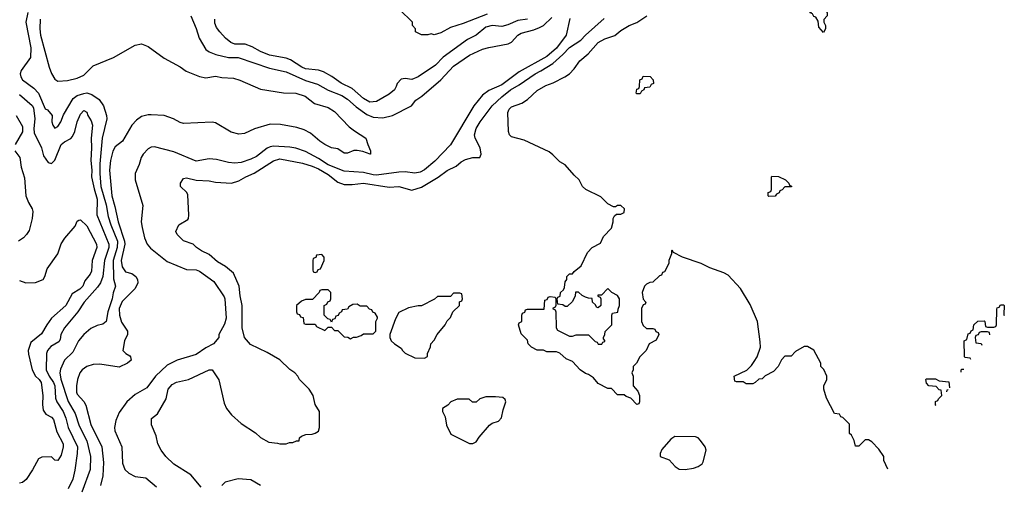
# Model space of a CAD drawing. Header units: inches. Extents: x 1793402 to 1900366, y 320852 to 470679.
# Tile 53 of 256: x 1865212 to 1871335, y 333092 to 335986. Entities that reach past the tile are written whole.
import ezdxf

# ---------------------------------------------------------------- set-up
doc = ezdxf.new("R2010")
doc.units = ezdxf.units.IN
doc.header["$MEASUREMENT"] = 0
doc.layers.add('B8363', color=7, linetype='Continuous')
doc.layers.add('B8373', color=7, linetype='Continuous')

msp = doc.modelspace()

# ---------------------------------------------------------------- linework, layer by layer
at = {"layer": 'B8363', "color": 4}
for points, elevation in [([(1865263.7, 336030), (1865250.4, 335970.4), (1865281.6, 335810), (1865279.1, 335750), (1865221, 335670), (1865214.8, 335650), (1865218.8, 335630), (1865230, 335611.3), (1865299.9, 335559.9), (1865328.6, 335528.6), (1865370, 335432), (1865384.7, 335424.7), (1865414, 335390), (1865412, 335350), (1865418, 335330), (1865430, 335312), (1865450, 335322), (1865468, 335350), (1865484.7, 335395.3), (1865544.7, 335495.3), (1865570, 335515.5), (1865610, 335528), (1865630, 335530.5), (1865661.6, 335521.6), (1865706.8, 335490), (1865733.4, 335450), (1865752.7, 335390), (1865754.4, 335370), (1865724.9, 335250), (1865710.3, 335090), (1865710.3, 335030), (1865717.4, 334950), (1865750, 334836), (1865762.6, 334762.6), (1865778.3, 334710), (1865820.8, 334610), (1865818.6, 334570), (1865793.8, 334490), (1865795.8, 334375.8), (1865807.3, 334330), (1865792.7, 334287.3), (1865788, 334250), (1865760.4, 334170), (1865750, 334109), (1865730, 334092.7), (1865694.4, 334085.6), (1865654.4, 334065.6), (1865610, 334028.7), (1865578.8, 333990), (1865541.6, 333918.4), (1865490.5, 333869.5), (1865466.9, 333813.1), (1865462.4, 333790), (1865468.2, 333751.8), (1865512.8, 333612.8), (1865557.4, 333537.4), (1865581.2, 333461.2), (1865629, 333369), (1865652.7, 333270), (1865650.5, 333190), (1865598.4, 333050)], 152), ([(1866276, 336010), (1866310.4, 335930.4), (1866328, 335870), (1866370, 335800.7), (1866390, 335785.5), (1866431.3, 335770), (1866510, 335750.4), (1866571.6, 335751.6), (1866765.1, 335685.1), (1866870, 335662.3), (1866990, 335607.4), (1867064.2, 335584.2), (1867130, 335548.8), (1867215.1, 335515.1), (1867250, 335492.7), (1867303.4, 335443.4), (1867370, 335395.8), (1867410, 335380.4), (1867470, 335375.5), (1867529.5, 335390.5), (1867649, 335450), (1867675.3, 335484.7), (1867712.7, 335510), (1867830, 335613), (1867910, 335698), (1868010, 335765.5), (1868090, 335802), (1868130, 335814), (1868250, 335836), (1868270, 335846), (1868309.3, 335890), (1868330, 335903), (1868410, 335922.4), (1868443.5, 335936.5), (1868470, 335950.6), (1868521, 335999)], 164), ([(1868119.5, 336020.5), (1867970, 335962.8), (1867890, 335938), (1867830, 335904.7), (1867790, 335891.3), (1867770, 335898), (1867750, 335892), (1867710, 335892), (1867674, 335910), (1867674, 335930), (1867654, 335950), (1867654, 335970), (1867574, 336050)], 172), ([(1870000, 333894), (1869970, 333894), (1869949.1, 333870.9), (1869928, 333830), (1869900.4, 333799.6), (1869848.4, 333771.6), (1869830, 333754), (1869808.4, 333751.6), (1869786, 333730), (1869770, 333722), (1869730, 333722), (1869710, 333734), (1869670, 333734), (1869658, 333738), (1869654, 333770), (1869732.7, 333807.3), (1869763.6, 333836.4), (1869779.8, 333860.2), (1869798, 333890), (1869818, 333950), (1869816.9, 333983.1), (1869801, 334110), (1869755.3, 334215.3), (1869694, 334314), (1869616.9, 334396.9), (1869590, 334412), (1869503.5, 334443.5), (1869450, 334471.3), (1869334, 334510), (1869278, 334538), (1869270, 334554), (1869266, 334550), (1869266, 334530), (1869248, 334490), (1869248, 334470), (1869222, 334418), (1869210, 334414), (1869202, 334398), (1869190, 334394), (1869150, 334354), (1869130, 334352), (1869110, 334342), (1869098, 334330), (1869082, 334290), (1869088.4, 334248.4), (1869106, 334230), (1869102, 334218), (1869090, 334214), (1869078, 334190), (1869078, 334110), (1869090, 334086), (1869110, 334066), (1869150, 334066), (1869162, 334062), (1869167.3, 334047.3), (1869182, 334042), (1869186, 334030), (1869170, 333994), (1869126, 333970), (1869108, 333930), (1869068.9, 333891.1), (1869048, 333850), (1869026, 333830), (1869026, 333810), (1869018, 333790), (1869026, 333770), (1869026, 333710), (1869056.4, 333676.4), (1869066, 333650), (1869066, 333610), (1869062, 333598), (1869050, 333594), (1869012.7, 333632.7), (1868983.6, 333643.6), (1868970, 333654), (1868930, 333654), (1868892.7, 333692.7), (1868870, 333694), (1868810, 333724.7), (1868779.8, 333759.8), (1868750, 333781), (1868730, 333786), (1868698, 333810), (1868650, 333862), (1868610, 333878), (1868570, 333912), (1868550, 333922), (1868490, 333922), (1868470, 333932), (1868430, 333932), (1868394, 333950), (1868374, 333970), (1868370, 333994), (1868330, 334034), (1868314, 334090), (1868318, 334102), (1868334, 334110), (1868334, 334150), (1868338, 334162), (1868352.7, 334167.3), (1868358, 334182), (1868370, 334186), (1868472.7, 334187.3), (1868478, 334242), (1868492.7, 334247.3), (1868498, 334262), (1868510, 334266), (1868542, 334262), (1868546, 334250), (1868546, 334210), (1868542, 334198), (1868526, 334190), (1868542, 334182), (1868546, 334170), (1868548, 334070), (1868556.4, 334056.4), (1868630, 334018), (1868650, 334018), (1868672.7, 334027.3), (1868750, 334026), (1868790, 333986), (1868802, 333982), (1868810, 333968), (1868831.6, 333968.4), (1868838, 333982), (1868850, 333986), (1868851.6, 333991.6), (1868842, 334002), (1868842, 334010), (1868851.6, 334028.4), (1868852.7, 334047.3), (1868894, 334090), (1868894, 334150), (1868898, 334162), (1868931.6, 334168.4), (1868932.7, 334187.3), (1868942, 334210), (1868942, 334250), (1868930, 334272), (1868894, 334290), (1868870, 334314), (1868830, 334274), (1868807.3, 334272.7), (1868807.3, 334267.3), (1868822, 334262), (1868826, 334250), (1868826, 334210), (1868810, 334194), (1868798, 334198), (1868792.7, 334212.7), (1868774, 334230), (1868772.7, 334252.7), (1868750, 334254), (1868730, 334262), (1868710, 334272), (1868687.3, 334292.7), (1868667.3, 334292.7), (1868666, 334270), (1868650, 334234), (1868616.4, 334203.6), (1868603.6, 334203.6), (1868590, 334214), (1868558, 334218), (1868554, 334250), (1868558, 334262), (1868572.7, 334267.3), (1868574, 334290), (1868592.7, 334307.3), (1868599.6, 334320.4), (1868603.6, 334356.4), (1868614, 334370), (1868614, 334390), (1868630, 334406), (1868650, 334406), (1868659.6, 334420.4), (1868703.6, 334456.4), (1868742, 334538), (1868772, 334570), (1868823.6, 334596.4), (1868842, 334638), (1868891.3, 334690), (1868902, 334730), (1868902, 334750), (1868910, 334766), (1868923.6, 334776.4), (1868950, 334778), (1868970, 334788), (1868972, 334810), (1868950, 334831.3), (1868930, 334831.3), (1868916.4, 334823.6), (1868903.6, 334823.6), (1868870, 334842), (1868825.4, 334885.4), (1868732, 334930), (1868712, 334950), (1868692, 334990), (1868659.6, 335019.6), (1868603.6, 335083.6), (1868570, 335102), (1868526.4, 335146.4), (1868503.5, 335163.5), (1868350, 335236), (1868270, 335258), (1868258, 335270), (1868251, 335290), (1868247.3, 335410), (1868254.8, 335430), (1868270, 335445.2), (1868334, 335466), (1868370.5, 335489.5), (1868430, 335545.2), (1868483.4, 335576.6), (1868530, 335593.2), (1868602, 335630), (1868631.3, 335650), (1868659.8, 335680.2), (1868696, 335730), (1868746.4, 335773.6), (1868810, 335843.7), (1868850, 335866), (1868912.7, 335887.3), (1868950, 335919), (1869002, 335950), (1869050.6, 335969.4), (1869111.3, 336010)], 172), ([(1865339.1, 335990), (1865337.1, 335930), (1865341.6, 335890), (1865395.5, 335690), (1865410, 335651.3), (1865430, 335616), (1865450, 335602.8), (1865510, 335607.3), (1865570, 335622), (1865610, 335640.7), (1865670, 335698.4), (1865795.3, 335750), (1865930, 335827.7), (1865970, 335834.8), (1866010, 335818.8), (1866110, 335747.7), (1866210, 335693.4), (1866246.6, 335666.6), (1866330, 335633), (1866370, 335623.8), (1866430, 335634), (1866470, 335626), (1866542, 335622), (1866581, 335610), (1866710, 335554), (1866852.1, 335532.1), (1866930, 335528.5), (1866987.3, 335510), (1867044.9, 335464.9), (1867130, 335439.5), (1867170, 335414.4), (1867260.3, 335320.3), (1867294, 335294), (1867364.7, 335250), (1867376, 335210), (1867394, 335170), (1867394, 335150), (1867390.8, 335149.2), (1867346, 335166), (1867310, 335173.2), (1867290, 335172.7), (1867250, 335157), (1867230, 335157), (1867190, 335183.7), (1867150, 335189.6), (1867109.3, 335210), (1867078, 335230), (1867019.5, 335279.5), (1866981.3, 335301.3), (1866934.8, 335314.7), (1866833.4, 335333.4), (1866770, 335335.8), (1866671.5, 335308.4), (1866610, 335278.7), (1866575.3, 335275.3), (1866526.5, 335286.5), (1866430, 335345.2), (1866410, 335349.2), (1866230, 335340.9), (1866210, 335346), (1866169.5, 335369.5), (1866110, 335389.5), (1866030, 335394.5), (1866010, 335394.5), (1865970, 335383.7), (1865938.4, 335361.6), (1865910, 335329.2), (1865850.4, 335230), (1865805.1, 335194.9), (1865790.4, 335169.6), (1865775.8, 335110), (1865770.3, 335050), (1865784.9, 334890), (1865804.2, 334824.2), (1865823.6, 334730), (1865864.7, 334610), (1865864.9, 334590), (1865842.3, 334490), (1865849.1, 334449.1), (1865870, 334419.1), (1865910, 334407.7), (1865933.4, 334390), (1865944, 334370), (1865947.3, 334350), (1865930, 334314), (1865850, 334235.1), (1865830.5, 334190), (1865833.4, 334150), (1865846.2, 334106.2), (1865882.8, 334050), (1865882.8, 334030), (1865864.7, 333990), (1865854, 333930), (1865871.6, 333911.6), (1865896.9, 333896.9), (1865902, 333890), (1865904.7, 333870), (1865882, 333850), (1865830, 333826.6), (1865710, 333845.2), (1865670, 333842.7), (1865630, 333829.2), (1865601, 333810), (1865586.8, 333790), (1865570.7, 333750), (1865564.9, 333710), (1865565.5, 333670), (1865570, 333658), (1865611.6, 333611.6), (1865624.4, 333590), (1865654.4, 333470), (1865723.8, 333330), (1865733.1, 333233.1), (1865728.2, 333150), (1865715.5, 333090)], 156), ([(1868633.4, 335993.4), (1868610.4, 335890), (1868550.2, 335809.8), (1868490, 335756.9), (1868318.3, 335661.7), (1868210, 335581.6), (1868130, 335545.1), (1868090, 335517), (1868037.1, 335450), (1867891.8, 335208.2), (1867793.1, 335106.9), (1867730, 335052), (1867702.3, 335037.7), (1867670, 335031.6), (1867610, 335039.7), (1867570, 335038.7), (1867430, 335020.4), (1867410, 335021.1), (1867350, 335036.8), (1867230, 335045.1), (1867130, 335083.5), (1867070, 335124), (1866990, 335166.3), (1866930, 335187.3), (1866892.8, 335192.8), (1866790, 335198.7), (1866770, 335195.6), (1866750, 335187.3), (1866683.7, 335136.3), (1866650, 335119.6), (1866590, 335098.4), (1866550, 335094.5), (1866510, 335098), (1866435.9, 335115.9), (1866390, 335120.9), (1866310, 335106.6), (1866170, 335163.6), (1866050, 335196.2), (1866030, 335194), (1866010, 335183.7), (1865980.5, 335150), (1865968, 335130), (1865954.9, 335085.1), (1865930.5, 335029.5), (1865930.5, 334990), (1865977.3, 334830), (1865968.2, 334730), (1865973.2, 334693.2), (1865987.3, 334630), (1866004, 334590), (1866024.7, 334564.7), (1866130, 334482), (1866250, 334433.4), (1866310, 334430.5), (1866330, 334423), (1866419, 334359), (1866483.4, 334263.4), (1866487.7, 334250), (1866496, 334130), (1866486.4, 334093.6), (1866451.3, 334030), (1866451.3, 334010), (1866418, 333970), (1866370, 333945.2), (1866310, 333903.7), (1866190.5, 333869.5), (1866130, 333839.3), (1866057.3, 333770), (1866002.4, 333697.6), (1865930, 333655.1), (1865878.8, 333610), (1865830, 333544), (1865810, 333494), (1865801.3, 333450), (1865803.7, 333430), (1865847.7, 333330), (1865851, 333230), (1865866, 333190), (1865890, 333166.8), (1865930, 333146), (1865997.3, 333137.3), (1866062, 333082)], 164), ([(1866339.6, 333079.6), (1866275.9, 333155.9), (1866170, 333222.8), (1866121, 333270), (1866091, 333310), (1866070.8, 333350), (1866059.8, 333399.8), (1866032.7, 333467.3), (1866032.7, 333507.3), (1866070, 333535.3), (1866122.8, 333630), (1866136, 333690), (1866161.1, 333718.9), (1866187.9, 333732.1), (1866262, 333750), (1866390, 333809), (1866408.9, 333808.9), (1866450, 333748), (1866483.1, 333603.1), (1866498, 333570), (1866528.7, 333530), (1866590, 333475.3), (1866678, 333418), (1866710, 333388), (1866760.4, 333360.4), (1866814.6, 333354.6), (1866830, 333348.7), (1866870, 333348.7), (1866890, 333358), (1866910, 333358), (1866932.7, 333367.3), (1866950, 333368), (1866952.7, 333387.3), (1866963.6, 333396.4), (1866991.6, 333408.4), (1867030, 333408.7), (1867050, 333415.3), (1867070, 333428), (1867076, 333450), (1867076, 333550), (1867050, 333594), (1867038, 333650), (1867012, 333690), (1866952, 333750), (1866942, 333770), (1866922, 333790), (1866890.9, 333810.9), (1866830, 333872), (1866750, 333918), (1866647.5, 333967.5), (1866611, 334010), (1866594.8, 334070), (1866595.5, 334210), (1866583, 334270), (1866577.3, 334330), (1866541, 334410), (1866492.5, 334452.5), (1866441.1, 334481.1), (1866390, 334526), (1866342, 334550), (1866312, 334570), (1866290.9, 334590.9), (1866230, 334612), (1866192, 334650), (1866182, 334670), (1866202, 334710), (1866256.9, 334743.1), (1866262, 334750), (1866264.7, 334770), (1866256.9, 334896.9), (1866251.1, 334911.1), (1866212, 334950), (1866212, 334970), (1866230, 334998), (1866250, 335002), (1866310, 334989), (1866390, 334985.2), (1866430, 334976), (1866530, 334969.2), (1866575.2, 334984.8), (1866618, 335010), (1866670, 335032.7), (1866790, 335109.4), (1866830, 335120.7), (1866970, 335094.5), (1867030, 335075.1), (1867070, 335058.4), (1867130, 335024.5), (1867190, 334975.1), (1867230, 334962), (1867278.8, 334961.2), (1867350, 334969.5), (1867510, 334945.1), (1867570, 334949.3), (1867650, 334925.2), (1867710, 334944), (1867813.8, 335006.2), (1867870, 335049.3), (1867925.4, 335074.6), (1867956.9, 335103.1), (1867983.5, 335116.5), (1868030, 335128.7), (1868074, 335130), (1868082, 335150), (1868076, 335190), (1868044.7, 335250), (1868041, 335270), (1868051, 335310), (1868074.8, 335350), (1868150.4, 335449.6), (1868210, 335506.6), (1868264.9, 335550), (1868318.5, 335581.4), (1868417.3, 335650), (1868452.8, 335667.2), (1868526.5, 335713.5), (1868590.3, 335769.7), (1868630, 335812), (1868702, 335858), (1868730.4, 335889.6), (1868846.7, 335993.3)], 168), ([(1868370, 335988.4), (1868310, 335981.6), (1868246.6, 335953.4), (1868210, 335943.1), (1868150, 335950.4), (1868110, 335938.4), (1868050, 335890.6), (1867997.2, 335862.8), (1867846.2, 335753.8), (1867797.2, 335702.8), (1867690, 335630.8), (1867650, 335614.8), (1867610, 335620.7), (1867583.2, 335616.8), (1867559, 335590), (1867554, 335570), (1867542, 335550), (1867510, 335522.8), (1867430, 335477.3), (1867390, 335474), (1867350, 335496.3), (1867279, 335559), (1867212.1, 335592.1), (1867153.5, 335633.5), (1867101.7, 335661.7), (1867070, 335672.7), (1866990, 335680.5), (1866966, 335690), (1866896.1, 335736.1), (1866870, 335747.7), (1866765.3, 335765.3), (1866708.6, 335788.6), (1866657.5, 335817.5), (1866613.2, 335833.2), (1866550, 335834), (1866524.1, 335844.1), (1866491, 335870), (1866456, 335910), (1866436.8, 335936.8), (1866425.2, 335965.2), (1866424.9, 335990)], 168), ([(1865210, 335520.5), (1865290, 335453), (1865297.6, 335437.6), (1865305.3, 335370), (1865300.3, 335310), (1865302.9, 335282.9), (1865347.3, 335190), (1865359.8, 335139.8), (1865390, 335098), (1865410, 335092), (1865430, 335112), (1865469.4, 335210), (1865490, 335227.3), (1865530, 335247.3), (1865540.7, 335259.3), (1865555.1, 335290), (1865569.5, 335350), (1865590, 335398), (1865610, 335422), (1865630, 335412), (1865636, 335390), (1865656.8, 335356.8), (1865664, 335330), (1865655.8, 335250), (1865658.7, 335190), (1865654.6, 335110), (1865660.8, 335050), (1865659, 335010), (1865674.8, 334934.8), (1865694.9, 334870), (1865692.3, 334772.3), (1865766, 334590), (1865766.7, 334570), (1865738.7, 334490), (1865728.5, 334390), (1865714.9, 334350), (1865696.9, 334323.1), (1865614, 334230), (1865574, 334170), (1865490.4, 334069.6), (1865467.7, 334030), (1865462.8, 333997.2), (1865456.3, 333983.7), (1865405.1, 333954.9), (1865384, 333930), (1865378, 333910), (1865377.1, 333810), (1865395.8, 333770), (1865423.1, 333730), (1865430.3, 333710), (1865433.8, 333633.8), (1865442.4, 333610), (1865481.7, 333550), (1865498, 333510), (1865513.7, 333450), (1865572.2, 333330), (1865570.3, 333289.7), (1865554.6, 333185.4), (1865541.6, 333130), (1865512.7, 333070)], 148), ([(1865190, 335391), (1865230, 335322), (1865230.3, 335289.6), (1865184, 335210)], 144), ([(1865181, 335170), (1865213.4, 335130), (1865222, 335070), (1865242, 335002), (1865250.6, 334890.6), (1865267.3, 334850), (1865290.4, 334810.4), (1865292.8, 334792.8), (1865290.6, 334750), (1865270, 334675.3), (1865254.8, 334650), (1865236, 334630), (1865204.7, 334610)], 144), ([(1870000, 334946), (1869970, 334946), (1869952.7, 334927.3), (1869938, 334922), (1869934, 334910), (1869918, 334902), (1869910, 334888), (1869870, 334886), (1869866, 334890), (1869867.3, 334912.7), (1869882, 334918), (1869886, 334930), (1869886, 335010), (1869890, 335014), (1869930, 335012), (1869974, 334990), (1869994, 334970), (1869998, 334958), (1870000, 334957)], 172), ([(1865210, 334364.7), (1865250, 334351), (1865310, 334351.3), (1865358, 334370), (1865368.7, 334390), (1865382, 334438), (1865448.7, 334530), (1865470, 334592), (1865492.9, 334627.1), (1865558, 334702), (1865570, 334734), (1865580.4, 334739.6), (1865590, 334742), (1865630, 334704.7), (1865690, 334591), (1865692.7, 334570), (1865663, 334490), (1865658, 334422), (1865650, 334404), (1865618, 334362), (1865604, 334330), (1865586, 334310), (1865538, 334282), (1865499.1, 334210), (1865410.7, 334130), (1865380.5, 334090), (1865346.7, 334033.3), (1865280.9, 333979.1), (1865265.5, 333930), (1865266.2, 333906.2), (1865288.8, 333808.8), (1865310, 333770.7), (1865332.7, 333750), (1865346, 333730), (1865355.8, 333650), (1865354.6, 333594.6), (1865359.1, 333559.1), (1865374, 333534), (1865410, 333516), (1865421.4, 333501.4), (1865444.1, 333424.1), (1865482.8, 333350), (1865482.8, 333330), (1865470, 333278), (1865450, 333246), (1865430, 333248), (1865409.1, 333269.1), (1865350, 333266.6), (1865330, 333256), (1865292.7, 333187.2), (1865251.8, 333128.2), (1865230, 333109.2), (1865210, 333104)], 144), ([(1866710, 333091.3), (1866650, 333124.7), (1866570, 333131), (1866490, 333111.3), (1866468.9, 333091.1)], 168)]:
    msp.add_lwpolyline(points, dxfattribs=dict(at, elevation=elevation))
at = {"layer": 'B8363', "color": 4, "elevation": 172}
for points in [[(1869050, 335526), (1869046, 335530), (1869050, 335554), (1869062, 335558), (1869066, 335570), (1869068, 335612), (1869082, 335618), (1869090, 335634), (1869132.7, 335632.7), (1869151.6, 335611.6), (1869154, 335590), (1869138, 335582), (1869130, 335566), (1869098, 335562), (1869094, 335550), (1869078, 335542), (1869070, 335526)], [(1867090, 334526), (1867058, 334522), (1867052.7, 334507.3), (1867038, 334502), (1867034, 334490), (1867034, 334430), (1867038, 334418), (1867050, 334414), (1867062, 334418), (1867067.3, 334432.7), (1867082, 334438), (1867106, 334490), (1867106, 334510)], [(1867130, 334306), (1867090, 334306), (1867078, 334302), (1867074, 334290), (1867032.7, 334247.3), (1866990, 334246), (1866963.6, 334236.4), (1866934, 334210), (1866934, 334170), (1866938, 334158), (1866952.7, 334152.7), (1866958, 334138), (1866974, 334134), (1866978, 334098), (1866990, 334094), (1867050, 334094), (1867058, 334078), (1867110, 334054), (1867130, 334074), (1867150, 334074), (1867170, 334054), (1867190, 334054), (1867230, 334014), (1867251.6, 334011.6), (1867270, 334002), (1867288.4, 334011.6), (1867307.3, 334012.7), (1867336.4, 334023.6), (1867350, 334034), (1867410, 334034), (1867426, 334050), (1867426, 334110), (1867438, 334130), (1867436.4, 334136.4), (1867422, 334162), (1867407.3, 334167.3), (1867402, 334182), (1867387.3, 334187.3), (1867370, 334206), (1867330, 334206), (1867310, 334218), (1867283.6, 334216.4), (1867258, 334202), (1867250, 334186), (1867218, 334182), (1867214, 334170), (1867198, 334162), (1867192.7, 334147.3), (1867178, 334142), (1867172.7, 334127.3), (1867158, 334122), (1867150, 334106), (1867142, 334122), (1867127.3, 334127.3), (1867106, 334150), (1867106, 334210), (1867122, 334218), (1867127.3, 334232.7), (1867142, 334238), (1867146, 334250), (1867146, 334290)], [(1867950, 334286), (1867910, 334286), (1867890, 334266), (1867810, 334266), (1867791.6, 334248.4), (1867710, 334208), (1867690, 334208), (1867630, 334195.3), (1867570, 334166), (1867550, 334126), (1867514, 334030), (1867514, 334010), (1867522, 333990), (1867542, 333970), (1867584.7, 333944.7), (1867592, 333930), (1867610, 333912), (1867670, 333884.7), (1867730, 333882), (1867747.3, 333892.7), (1867748, 333910), (1867767.3, 333952.7), (1867768.4, 333971.6), (1867790, 333994), (1867808, 334030), (1867858, 334090), (1867870, 334114), (1867890, 334134), (1867906, 334170), (1867946, 334210), (1867947.3, 334232.7), (1867962, 334238), (1867966, 334250), (1867962, 334282)], [(1868170, 333642), (1868110, 333642), (1868074, 333630), (1868050, 333608), (1868028.4, 333608.4), (1868007.3, 333627.3), (1867932.7, 333627.3), (1867894, 333610), (1867874, 333590), (1867842, 333570), (1867842, 333550), (1867856.9, 333516.9), (1867865.4, 333465.4), (1867894, 333410), (1868010, 333352), (1868030, 333352), (1868050, 333362), (1868068.9, 333391.1), (1868133.6, 333466.4), (1868150, 333478), (1868188.9, 333491.1), (1868208.9, 333511.1), (1868219, 333561), (1868235.3, 333610), (1868230, 333626), (1868216.4, 333636.4)], [(1869285.5, 333394.5), (1869262, 333378), (1869205.4, 333314.6), (1869194, 333290), (1869194, 333270), (1869250, 333251), (1869287.9, 333207.9), (1869312.5, 333192.5), (1869350, 333190.4), (1869401.6, 333198.4), (1869430, 333207.7), (1869455.1, 333224.9), (1869462.9, 333237.1), (1869481.2, 333310), (1869474, 333330), (1869446, 333370), (1869430, 333386), (1869413.6, 333393.6)]]:
    msp.add_lwpolyline(points, close=True, dxfattribs=at)
at = {"layer": 'B8373', "color": 4, "elevation": 172}
msp.add_lwpolyline([(1870210, 335906), (1870180.4, 335940.4), (1870176.4, 335976.4), (1870162, 336002), (1870150, 336006), (1870142, 336022), (1870126, 336030), (1870142, 336038), (1870148.4, 336051.6), (1870211.6, 336051.6), (1870234, 336030), (1870234, 336010), (1870212.7, 335987.3), (1870212, 335970), (1870222, 335950), (1870222, 335930)], close=True, dxfattribs=at)
for points in [[(1870000, 334957), (1870014, 334950), (1870010, 334946), (1870000, 334946)], [(1871126.7, 333872.7), (1871122, 333882), (1871090, 333886), (1871087.3, 333892.7), (1871086, 333990), (1871102, 333998), (1871110, 334034), (1871122, 334038), (1871128, 334052), (1871142, 334058), (1871146, 334090), (1871170, 334112), (1871210, 334114), (1871214, 334110), (1871218, 334078), (1871230, 334074), (1871270, 334074), (1871282, 334078), (1871286, 334090), (1871287.3, 334187.3), (1871290, 334194), (1871302, 334198), (1871310, 334214), (1871330, 334214), (1871334, 334210), (1871332.7, 334152.7), (1871334.7, 334147.1)], [(1871230, 334046), (1871190, 334046), (1871178, 334042), (1871172.7, 334027.3), (1871158, 334022), (1871154, 334010), (1871158, 333978), (1871190, 333974), (1871195.3, 333963.3)], [(1871243.8, 334027.3), (1871242, 334042), (1871230, 334046)], [(1870610.9, 333192.3), (1870585.4, 333245.4), (1870584.7, 333270), (1870555.3, 333315.3), (1870510, 333362), (1870490, 333374), (1870470, 333374), (1870430, 333334), (1870410, 333334), (1870402, 333370), (1870383.6, 333403.6), (1870372.7, 333412.7), (1870371.6, 333471.6), (1870330, 333514), (1870318, 333518), (1870310, 333534), (1870278, 333538), (1870230, 333634), (1870212, 333690), (1870212, 333710), (1870232, 333750), (1870232, 333770), (1870211.6, 333811.6), (1870194, 333830), (1870194, 333850), (1870150, 333932), (1870110, 333954), (1870090, 333954), (1870036.4, 333923.6), (1870010, 333894), (1870000, 333894)], [(1871066.9, 333793.9), (1871066, 333810), (1871070, 333814), (1871082.2, 333814)], [(1870910.6, 333587.7), (1870906, 333590), (1870907.3, 333612.7), (1870922, 333618), (1870926, 333630), (1870946, 333650), (1870942, 333682), (1870930, 333686), (1870910, 333706), (1870866, 333710), (1870850, 333726), (1870846, 333750), (1870850, 333754), (1870907.3, 333752.7), (1870930, 333742), (1870990, 333734), (1870993.4, 333696.9)], [(1870984.6, 333685.3), (1870978, 333682), (1870974.8, 333672.3)]]:
    msp.add_lwpolyline(points, dxfattribs=at)

doc.saveas('drawing.dxf')
